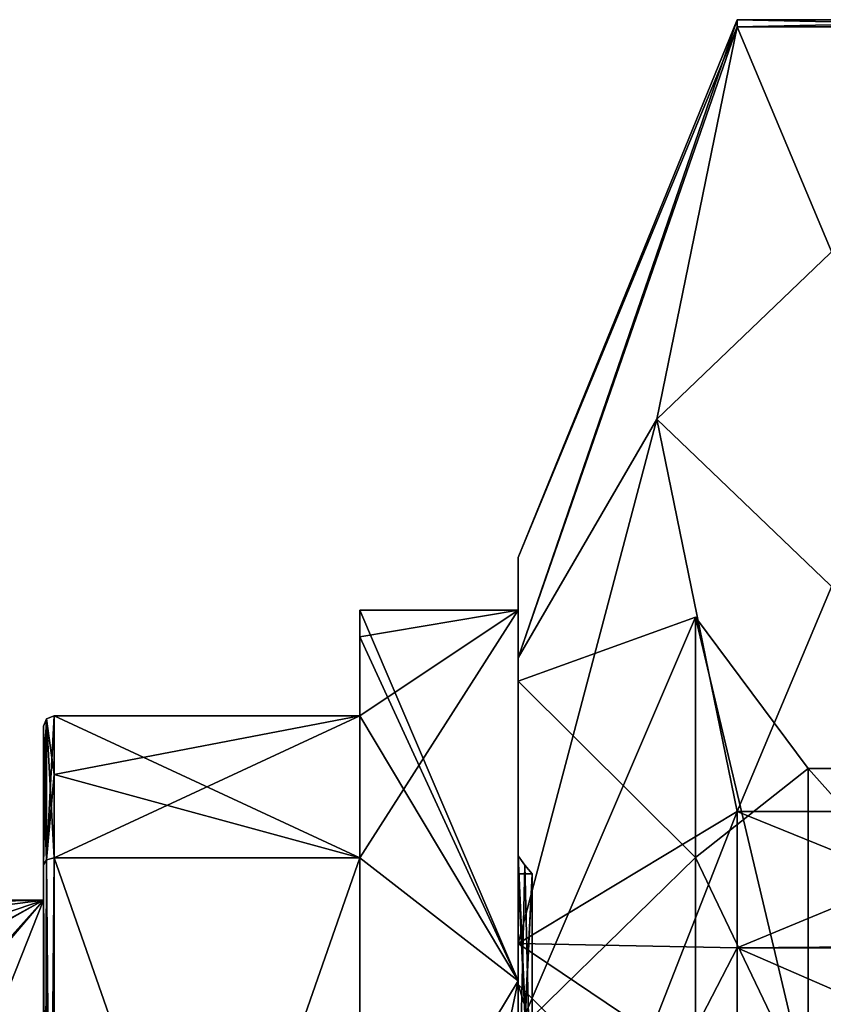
# Model space of a CAD drawing. Extents: x -23 to 470, y -1800 to 0.
# Tile 116 of 181: x -15 to -7, y -20 to -10. Entities that reach past the tile are written whole.
import ezdxf

# ---------------------------------------------------------------- set-up
doc = ezdxf.new("R2010")
doc.units = 0
doc.header["$LTSCALE"] = 41.718519
for name, color, linetype in [('1526', 7, 'CONTINUOUS'), ('1527', 7, 'CONTINUOUS'), ('1528', 7, 'CONTINUOUS'), ('1530', 7, 'CONTINUOUS'), ('1531', 7, 'CONTINUOUS'), ('1532', 7, 'CONTINUOUS'), ('1533', 7, 'CONTINUOUS'), ('1534', 7, 'CONTINUOUS'), ('1537', 7, 'CONTINUOUS'), ('1538', 7, 'CONTINUOUS'), ('1539', 7, 'CONTINUOUS'), ('1619', 7, 'CONTINUOUS'), ('1620', 7, 'CONTINUOUS'), ('1621', 7, 'CONTINUOUS'), ('1622', 7, 'CONTINUOUS'), ('1623', 7, 'CONTINUOUS'), ('1628', 7, 'CONTINUOUS'), ('1629', 7, 'CONTINUOUS'), ('1632', 7, 'CONTINUOUS'), ('1633', 7, 'CONTINUOUS'), ('1634', 7, 'CONTINUOUS'), ('1635', 7, 'CONTINUOUS'), ('1636', 7, 'CONTINUOUS'), ('380', 7, 'CONTINUOUS'), ('385', 7, 'CONTINUOUS'), ('386', 7, 'CONTINUOUS'), ('403', 7, 'CONTINUOUS'), ('406', 7, 'CONTINUOUS'), ('407', 7, 'CONTINUOUS'), ('562', 7, 'CONTINUOUS')]:
    doc.layers.add(name, color=color, linetype=linetype)

msp = doc.modelspace()

# ---------------------------------------------------------------- linework, layer by layer
at = {"layer": '1526', "color": 7, "linetype": 'CONTINUOUS'}
for points in [[(-10.1, -16), (-10.1, -19.5148, -8.4852), (-11.6, -16), (-10.1, -16)], [(-11.6, -16), (-10.1, -19.5148, -8.4852), (-11.6, -16.2528, -2.4495), (-11.6, -16)], [(-11.6, -16.2528, -2.4495), (-10.1, -19.5148, -8.4852), (-11.6, -17, -4.7958), (-11.6, -16.2528, -2.4495)], [(-14.5, -17, -4.7958), (-11.6, -17, -4.7958), (-11.6, -18.3467, -7.1284), (-14.5, -17, -4.7958)], [(-14.5, -17.5559, -5.9094), (-14.5, -17, -4.7958), (-11.6, -18.3467, -7.1284), (-14.5, -17.5559, -5.9094)], [(-11.6, -17, -4.7958), (-10.1, -19.5148, -8.4852), (-11.6, -18.3467, -7.1284), (-11.6, -17, -4.7958)], [(-14.5, -18.3467, -7.1284), (-14.5, -17.5559, -5.9094), (-11.6, -18.3467, -7.1284), (-14.5, -18.3467, -7.1284)], [(-11.6, -18.3467, -7.1284), (-10.1, -19.5148, -8.4852), (-11.6, -21.9999, -10.3923), (-11.6, -18.3467, -7.1284)], [(-10.1, -19.5148, -8.4852), (-10.1, -28, -12), (-11.6, -21.9999, -10.3923), (-10.1, -19.5148, -8.4852)]]:
    msp.add_3dface(points, dxfattribs=at)
at = {"layer": '1527', "color": 7, "linetype": 'CONTINUOUS'}
for points in [[(-10.1, -16), (-11.6, -16), (-11.6, -16.2528, 2.4495), (-10.1, -16)], [(-11.6, -18.3467, 7.1284), (-10.1, -16), (-11.6, -17, 4.7958), (-11.6, -18.3467, 7.1284)], [(-10.1, -16), (-11.6, -18.3467, 7.1284), (-10.1, -19.5148, 8.4852), (-10.1, -16)], [(-11.6, -17, 4.7958), (-10.1, -16), (-11.6, -16.2528, 2.4495), (-11.6, -17, 4.7958)], [(-14.5, -18.3467, 7.1284), (-11.6, -18.3467, 7.1284), (-11.6, -17, 4.7958), (-14.5, -18.3467, 7.1284)], [(-14.5, -17.5564, 5.9102), (-14.5, -18.3467, 7.1284), (-11.6, -17, 4.7958), (-14.5, -17.5564, 5.9102)], [(-14.5, -17, 4.7958), (-14.5, -17.5564, 5.9102), (-11.6, -17, 4.7958), (-14.5, -17, 4.7958)], [(-11.6, -18.3467, 7.1284), (-11.6, -21.9999, 10.3923), (-10.1, -19.5148, 8.4852), (-11.6, -18.3467, 7.1284)], [(-11.6, -21.9999, 10.3923), (-11.6, -26.6533, 11.9242), (-10.1, -19.5148, 8.4852), (-11.6, -21.9999, 10.3923)], [(-10.1, -19.5148, 8.4852), (-11.6, -26.6533, 11.9242), (-10.1, -28, 12), (-10.1, -19.5148, 8.4852)]]:
    msp.add_3dface(points, dxfattribs=at)
at = {"layer": '1528', "color": 7, "linetype": 'CONTINUOUS'}
for points in [[(-10.1, -19.5148, -8.4852), (-10.1, -16), (-10.1, -16.6708), (-10.1, -19.5148, -8.4852)], [(-10.1, -16), (-10.1, -19.5148, 8.4852), (-10.1, -16.6708), (-10.1, -16)], [(-10.1, -19.5148, -8.4852), (-10.1, -16.6708), (-10.1, -19.9892, -8.0108), (-10.1, -19.5148, -8.4852)], [(-10.1, -19.5148, 8.4852), (-10.1, -19.9892, 8.0108), (-10.1, -16.6708), (-10.1, -19.5148, 8.4852)], [(-10.1, -28, -12), (-10.1, -19.5148, -8.4852), (-10.1, -28, -11.3292), (-10.1, -28, -12)], [(-10.1, -19.5148, -8.4852), (-10.1, -19.9892, -8.0108), (-10.1, -28, -11.3292), (-10.1, -19.5148, -8.4852)], [(-10.1, -19.5148, 8.4852), (-10.1, -28, 12), (-10.1, -19.9892, 8.0108), (-10.1, -19.5148, 8.4852)]]:
    msp.add_3dface(points, dxfattribs=at)
at = {"layer": '1530', "color": 7, "linetype": 'CONTINUOUS'}
for points in [[(-7.35, -20.5754, -7.4246), (-7.35, -17.5), (-4.6, -20.5754, -7.4246), (-7.35, -20.5754, -7.4246)], [(-4.6, -20.5754, -7.4246), (-7.35, -17.5), (-4.6, -17.5), (-4.6, -20.5754, -7.4246)], [(-4.6, -17.5), (-7.35, -17.5), (-7.35, -20.5754, 7.4246), (-4.6, -17.5)], [(-4.6, -20.5754, 7.4246), (-4.6, -17.5), (-7.35, -20.5754, 7.4246), (-4.6, -20.5754, 7.4246)]]:
    msp.add_3dface(points, dxfattribs=at)
at = {"layer": '1531', "color": 7, "linetype": 'CONTINUOUS'}
for points in [[(-14.6, -18.75), (-14.6, -21.4593, 6.5407), (-14.6, -17.1, 4.776), (-14.6, -18.75)], [(-14.6, -17.6444, -5.8628), (-14.6, -18.75), (-14.6, -17.1, -4.7763), (-14.6, -17.6444, -5.8628)], [(-14.6, -17.1, -4.7763), (-14.6, -18.75), (-14.6, -17.1, 4.776), (-14.6, -17.1, -4.7763)], [(-14.6, -17.1, 4.776), (-14.6, -21.4593, 6.5407), (-14.6, -17.6448, 5.8635), (-14.6, -17.1, 4.776)], [(-14.6, -21.4593, -6.5407), (-14.6, -18.75), (-14.6, -17.6444, -5.8628), (-14.6, -21.4593, -6.5407)], [(-14.6, -18.4153, -7.0525), (-14.6, -21.4593, -6.5407), (-14.6, -17.6444, -5.8628), (-14.6, -18.4153, -7.0525)], [(-14.6, -17.6448, 5.8635), (-14.6, -21.4593, 6.5407), (-14.6, -18.4137, 7.0516), (-14.6, -17.6448, 5.8635)], [(-14.6, -21.4593, 6.5407), (-14.6, -28, 9.25), (-14.6, -18.4137, 7.0516), (-14.6, -21.4593, 6.5407)], [(-14.6, -18.4137, 7.0516), (-14.6, -28, 9.25), (-14.6, -29.3152, 11.8269), (-14.6, -18.4137, 7.0516)], [(-14.6, -26.6853, 11.8272), (-14.6, -18.4137, 7.0516), (-14.6, -29.3152, 11.8269), (-14.6, -26.6853, 11.8272)], [(-14.6, -28, -9.25), (-14.6, -21.4593, -6.5407), (-14.6, -18.4153, -7.0525), (-14.6, -28, -9.25)], [(-14.6, -26.6847, -11.8268), (-14.6, -28, -9.25), (-14.6, -18.4153, -7.0525), (-14.6, -26.6847, -11.8268)]]:
    msp.add_3dface(points, dxfattribs=at)
at = {"layer": '1532', "color": 7, "linetype": 'CONTINUOUS'}
for points in [[(-17.6, -19.7731, 4.2286), (-14.6, -18.75), (-22.6, -19.7731, 4.2286), (-17.6, -19.7731, 4.2286)], [(-22.6, -19.7731, 4.2286), (-14.6, -18.75), (-22.6, -18.9379, 1.8547), (-22.6, -19.7731, 4.2286)], [(-22.6, -18.9379, 1.8547), (-14.6, -18.75), (-22.6, -18.75), (-22.6, -18.9379, 1.8547)], [(-16.655, -19.907, 4.4795), (-14.6, -18.75), (-17.6, -19.7731, 4.2286), (-16.655, -19.907, 4.4795)], [(-15.9414, -20.3242, 5.1618), (-14.6, -18.75), (-16.655, -19.907, 4.4795), (-15.9414, -20.3242, 5.1618)], [(-15.6, -21.2672, 6.3429), (-14.6, -18.75), (-15.9414, -20.3242, 5.1618), (-15.6, -21.2672, 6.3429)], [(-14.6, -21.4593, 6.5407), (-14.6, -18.75), (-15.6, -21.2672, 6.3429), (-14.6, -21.4593, 6.5407)]]:
    msp.add_3dface(points, dxfattribs=at)
at = {"layer": '1533', "color": 7, "linetype": 'CONTINUOUS'}
for points in [[(-22.6, -18.75), (-14.6, -18.75), (-16.6928, -19.8955, -4.4586), (-22.6, -18.75)], [(-16.6928, -19.8955, -4.4586), (-14.6, -18.75), (-15.9792, -20.286, -5.1046), (-16.6928, -19.8955, -4.4586)], [(-14.6, -18.75), (-14.6, -21.4593, -6.5407), (-15.9792, -20.286, -5.1046), (-14.6, -18.75)]]:
    msp.add_3dface(points, dxfattribs=at)
at = {"layer": '1534', "color": 7, "linetype": 'CONTINUOUS'}
for points in [[(-11.6, -16), (-11.6, -16.2528, -2.4495), (-11.6, -16.2528, 2.4495), (-11.6, -16)], [(-11.6, -16.2528, -2.4495), (-11.6, -17, -4.7958), (-11.6, -16.2528, 2.4495), (-11.6, -16.2528, -2.4495)], [(-11.6, -17, -4.7958), (-11.6, -17, 4.7958), (-11.6, -16.2528, 2.4495), (-11.6, -17, -4.7958)], [(-11.6, -18.3467, -7.1284), (-11.6, -21.9999, -10.3923), (-11.6, -26.6533, -11.9242), (-11.6, -18.3467, -7.1284)], [(-11.6, -26.6533, 11.9242), (-11.6, -21.9999, 10.3923), (-11.6, -18.3467, 7.1284), (-11.6, -26.6533, 11.9242)]]:
    msp.add_3dface(points, dxfattribs=at)
at = {"layer": '1537', "color": 7, "linetype": 'CONTINUOUS'}
for points in [[(-14.5, -18.3467, -7.1284), (-11.6, -18.3467, -7.1284), (-11.6, -26.6533, -11.9242), (-14.5, -18.3467, -7.1284)], [(-14.5, -18.3467, -7.1284), (-11.6, -26.6533, -11.9242), (-14.5, -26.6533, -11.9242), (-14.5, -18.3467, -7.1284)]]:
    msp.add_3dface(points, dxfattribs=at)
at = {"layer": '1538', "color": 7, "linetype": 'CONTINUOUS'}
for points in [[(-11.6, -17, -4.7958), (-14.5, -17, -4.7958), (-14.5, -17, 4.7958), (-11.6, -17, -4.7958)], [(-11.6, -17, -4.7958), (-14.5, -17, 4.7958), (-11.6, -17, 4.7958), (-11.6, -17, -4.7958)]]:
    msp.add_3dface(points, dxfattribs=at)
at = {"layer": '1539', "color": 7, "linetype": 'CONTINUOUS'}
for points in [[(-14.5, -26.6533, 11.9242), (-11.6, -26.6533, 11.9242), (-11.6, -18.3467, 7.1284), (-14.5, -26.6533, 11.9242)], [(-14.5, -26.6533, 11.9242), (-11.6, -18.3467, 7.1284), (-14.5, -18.3467, 7.1284), (-14.5, -26.6533, 11.9242)]]:
    msp.add_3dface(points, dxfattribs=at)
at = {"layer": '1619', "color": 7, "linetype": 'CONTINUOUS'}
for points in [[(-14.5711, -18.3669, 7.1057), (-14.6, -18.4137, 7.0516), (-14.5711, -26.6628, 11.8954), (-14.5711, -18.3669, 7.1057)], [(-14.5, -26.6533, 11.9242), (-14.5, -18.3467, 7.1284), (-14.5711, -18.3669, 7.1057), (-14.5, -26.6533, 11.9242)], [(-14.5, -26.6533, 11.9242), (-14.5711, -18.3669, 7.1057), (-14.5711, -26.6628, 11.8954), (-14.5, -26.6533, 11.9242)], [(-14.6, -18.4137, 7.0516), (-14.6, -26.6853, 11.8272), (-14.5711, -26.6628, 11.8954), (-14.6, -18.4137, 7.0516)]]:
    msp.add_3dface(points, dxfattribs=at)
at = {"layer": '1620', "color": 7, "linetype": 'CONTINUOUS'}
for points in [[(-14.5711, -17.0297, 4.7896), (-14.6, -17.1, 4.776), (-14.5711, -18.3669, 7.1057), (-14.5711, -17.0297, 4.7896)], [(-14.5, -17.5564, 5.9102), (-14.5, -17, 4.7958), (-14.5711, -17.0297, 4.7896), (-14.5, -17.5564, 5.9102)], [(-14.5, -18.3467, 7.1284), (-14.5, -17.5564, 5.9102), (-14.5711, -17.0297, 4.7896), (-14.5, -18.3467, 7.1284)], [(-14.5, -18.3467, 7.1284), (-14.5711, -17.0297, 4.7896), (-14.5711, -18.3669, 7.1057), (-14.5, -18.3467, 7.1284)], [(-14.6, -17.1, 4.776), (-14.6, -17.6448, 5.8635), (-14.5711, -18.3669, 7.1057), (-14.6, -17.1, 4.776)], [(-14.6, -17.6448, 5.8635), (-14.6, -18.4137, 7.0516), (-14.5711, -18.3669, 7.1057), (-14.6, -17.6448, 5.8635)]]:
    msp.add_3dface(points, dxfattribs=at)
at = {"layer": '1621', "color": 7, "linetype": 'CONTINUOUS'}
for points in [[(-14.6, -17.1, -4.7763), (-14.6, -17.1, 4.776), (-14.5711, -17.0297, 4.7896), (-14.6, -17.1, -4.7763)], [(-14.5711, -17.0297, -4.7896), (-14.6, -17.1, -4.7763), (-14.5711, -17.0297, 4.7896), (-14.5711, -17.0297, -4.7896)], [(-14.5, -17, 4.7958), (-14.5, -17, -4.7958), (-14.5711, -17.0297, -4.7896), (-14.5, -17, 4.7958)], [(-14.5, -17, 4.7958), (-14.5711, -17.0297, -4.7896), (-14.5711, -17.0297, 4.7896), (-14.5, -17, 4.7958)]]:
    msp.add_3dface(points, dxfattribs=at)
at = {"layer": '1622', "color": 7, "linetype": 'CONTINUOUS'}
for points in [[(-14.6, -18.4153, -7.0525), (-14.6, -17.6444, -5.8628), (-14.5711, -17.0297, -4.7896), (-14.6, -18.4153, -7.0525)], [(-14.5711, -18.3669, -7.1057), (-14.6, -18.4153, -7.0525), (-14.5711, -17.0297, -4.7896), (-14.5711, -18.3669, -7.1057)], [(-14.6, -17.6444, -5.8628), (-14.6, -17.1, -4.7763), (-14.5711, -17.0297, -4.7896), (-14.6, -17.6444, -5.8628)], [(-14.5, -17, -4.7958), (-14.5, -17.5559, -5.9094), (-14.5711, -18.3669, -7.1057), (-14.5, -17, -4.7958)], [(-14.5, -17, -4.7958), (-14.5711, -18.3669, -7.1057), (-14.5711, -17.0297, -4.7896), (-14.5, -17, -4.7958)], [(-14.5, -17.5559, -5.9094), (-14.5, -18.3467, -7.1284), (-14.5711, -18.3669, -7.1057), (-14.5, -17.5559, -5.9094)]]:
    msp.add_3dface(points, dxfattribs=at)
at = {"layer": '1623', "color": 7, "linetype": 'CONTINUOUS'}
for points in [[(-14.6, -26.6847, -11.8268), (-14.6, -18.4153, -7.0525), (-14.5711, -18.3669, -7.1057), (-14.6, -26.6847, -11.8268)], [(-14.5711, -26.6628, -11.8954), (-14.6, -26.6847, -11.8268), (-14.5711, -18.3669, -7.1057), (-14.5711, -26.6628, -11.8954)], [(-14.5, -18.3467, -7.1284), (-14.5, -26.6533, -11.9242), (-14.5711, -26.6628, -11.8954), (-14.5, -18.3467, -7.1284)], [(-14.5, -18.3467, -7.1284), (-14.5711, -26.6628, -11.8954), (-14.5711, -18.3669, -7.1057), (-14.5, -18.3467, -7.1284)]]:
    msp.add_3dface(points, dxfattribs=at)
at = {"layer": '1628', "color": 7, "linetype": 'CONTINUOUS'}
for points in [[(-10.1, -16.6708), (-10.1, -19.9892, 8.0108), (-8.417, -16.0639), (-10.1, -16.6708)], [(-8.417, -16.0639), (-10.1, -19.9892, 8.0108), (-8.417, -18.3435, 7.0159), (-8.417, -16.0639)], [(-7.35, -17.5), (-8.417, -16.0639), (-8.417, -18.3435, 7.0159), (-7.35, -17.5)], [(-7.35, -20.5754, 7.4246), (-7.35, -17.5), (-8.417, -18.3435, 7.0159), (-7.35, -20.5754, 7.4246)], [(-8.417, -18.3435, 7.0159), (-10.1, -19.9892, 8.0108), (-8.417, -24.3115, 11.3519), (-8.417, -18.3435, 7.0159)], [(-7.35, -20.5754, 7.4246), (-8.417, -18.3435, 7.0159), (-8.417, -24.3115, 11.3519), (-7.35, -20.5754, 7.4246)]]:
    msp.add_3dface(points, dxfattribs=at)
at = {"layer": '1629', "color": 7, "linetype": 'CONTINUOUS'}
for points in [[(-10.1, -16.6708), (-8.417, -16.0639), (-8.417, -18.3435, -7.0159), (-10.1, -16.6708)], [(-7.35, -17.5), (-7.35, -20.5754, -7.4246), (-8.417, -16.0639), (-7.35, -17.5)], [(-8.417, -16.0639), (-7.35, -20.5754, -7.4246), (-8.417, -18.3435, -7.0159), (-8.417, -16.0639)], [(-10.1, -19.9892, -8.0108), (-10.1, -16.6708), (-8.417, -18.3435, -7.0159), (-10.1, -19.9892, -8.0108)], [(-8.417, -24.3115, -11.3519), (-10.1, -19.9892, -8.0108), (-8.417, -18.3435, -7.0159), (-8.417, -24.3115, -11.3519)], [(-7.35, -20.5754, -7.4246), (-8.417, -24.3115, -11.3519), (-8.417, -18.3435, -7.0159), (-7.35, -20.5754, -7.4246)]]:
    msp.add_3dface(points, dxfattribs=at)
at = {"layer": '1632', "color": 7, "linetype": 'CONTINUOUS'}
for points in [[(-10.1, -18.3292), (-10.1, -18.5), (-10.1, -21.1614, -6.8379), (-10.1, -18.3292)], [(-10.1, -18.5), (-10.1, -18.3292), (-10.1, -21.1614, 6.8379), (-10.1, -18.5)], [(-10.1, -21.2825, 6.7175), (-10.1, -18.5), (-10.1, -21.1614, 6.8379), (-10.1, -21.2825, 6.7175)], [(-10.1, -18.5), (-10.1, -21.2825, -6.7175), (-10.1, -21.1614, -6.8379), (-10.1, -18.5)]]:
    msp.add_3dface(points, dxfattribs=at)
at = {"layer": '1633', "color": 7, "linetype": 'CONTINUOUS'}
for points in [[(-10.1, -21.2825, -6.7175), (-10.1, -18.5), (-9.968, -21.2825, -6.7175), (-10.1, -21.2825, -6.7175)], [(-9.968, -21.2825, -6.7175), (-10.1, -18.5), (-9.968, -18.5), (-9.968, -21.2825, -6.7175)]]:
    msp.add_3dface(points, dxfattribs=at)
at = {"layer": '1634', "color": 7, "linetype": 'CONTINUOUS'}
for points in [[(-10.1, -18.5), (-10.1, -21.2825, 6.7175), (-9.968, -18.5), (-10.1, -18.5)], [(-9.968, -18.5), (-10.1, -21.2825, 6.7175), (-9.968, -21.2825, 6.7175), (-9.968, -18.5)]]:
    msp.add_3dface(points, dxfattribs=at)
at = {"layer": '1635', "color": 7, "linetype": 'CONTINUOUS'}
for points in [[(-10.1, -21.1614, 6.8379), (-10.1, -18.3292), (-9.968, -21.2825, 6.7175), (-10.1, -21.1614, 6.8379)], [(-9.968, -21.2825, 6.7175), (-10.1, -18.3292), (-10.0371, -18.417), (-9.968, -21.2825, 6.7175)], [(-9.968, -18.5), (-9.968, -21.2825, 6.7175), (-10.0371, -18.417), (-9.968, -18.5)]]:
    msp.add_3dface(points, dxfattribs=at)
at = {"layer": '1636', "color": 7, "linetype": 'CONTINUOUS'}
for points in [[(-10.1, -18.3292), (-10.1, -21.1614, -6.8379), (-10.0371, -18.417), (-10.1, -18.3292)], [(-10.1, -21.1614, -6.8379), (-9.968, -18.5), (-10.0371, -18.417), (-10.1, -21.1614, -6.8379)], [(-10.1, -21.1614, -6.8379), (-9.968, -21.2825, -6.7175), (-9.968, -18.5), (-10.1, -21.1614, -6.8379)]]:
    msp.add_3dface(points, dxfattribs=at)
at = {"layer": '380', "linetype": 'CONTINUOUS'}
for points in [[(-10.1, -19.55), (-10.1, -22.015, 5.9649), (-10.1, -15.5), (-10.1, -19.55)], [(-10.1, -16.4517, -4.7835), (-10.1, -19.55), (-10.1, -15.5), (-10.1, -16.4517, -4.7835)], [(-10.1, -15.5), (-10.1, -22.015, 5.9649), (-10.1, -16.4517, 4.7835), (-10.1, -15.5)], [(-10.1, -22.016, -5.9659), (-10.1, -19.55), (-10.1, -16.4517, -4.7835), (-10.1, -22.016, -5.9659)], [(-10.1, -19.1612, -8.8388), (-10.1, -22.016, -5.9659), (-10.1, -16.4517, -4.7835), (-10.1, -19.1612, -8.8388)], [(-10.1, -22.015, 5.9649), (-10.1, -24.7553, 7.8021), (-10.1, -16.4517, 4.7835), (-10.1, -22.015, 5.9649)], [(-10.1, -16.4517, 4.7835), (-10.1, -24.7553, 7.8021), (-10.1, -19.1612, 8.8388), (-10.1, -16.4517, 4.7835)], [(-10.1, -24.7566, -7.8027), (-10.1, -22.016, -5.9659), (-10.1, -19.1612, -8.8388), (-10.1, -24.7566, -7.8027)], [(-10.1, -28.0007, -8.4499), (-10.1, -24.7566, -7.8027), (-10.1, -19.1612, -8.8388), (-10.1, -28.0007, -8.4499)], [(-10.1, -28.0007, -8.4499), (-10.1, -19.1612, -8.8388), (-10.1, -36.8388, -8.8388), (-10.1, -28.0007, -8.4499)], [(-10.1, -24.7553, 7.8021), (-10.1, -27.9993, 8.4499), (-10.1, -19.1612, 8.8388), (-10.1, -24.7553, 7.8021)], [(-10.1, -19.1612, 8.8388), (-10.1, -27.9993, 8.4499), (-10.1, -36.8388, 8.8388), (-10.1, -19.1612, 8.8388)], [(-10.1, -19.1612, -8.8388), (-10.1, -23.2165, -11.5483), (-10.1, -36.8388, -8.8388), (-10.1, -19.1612, -8.8388)], [(-10.1, -23.2165, 11.5483), (-10.1, -19.1612, 8.8388), (-10.1, -32.7835, 11.5483), (-10.1, -23.2165, 11.5483)], [(-10.1, -32.7835, 11.5483), (-10.1, -19.1612, 8.8388), (-10.1, -36.8388, 8.8388), (-10.1, -32.7835, 11.5483)]]:
    msp.add_3dface(points, dxfattribs=at)
at = {"layer": '385', "linetype": 'CONTINUOUS'}
for points in [[(-8.0232, -17.907, 14.4185), (-4.9, -10.4668, 1.5315), (-8.7857, -14.1869, 7.975), (-8.0232, -17.907, 14.4185)], [(-8.7857, -14.1869, 7.975), (-4.9, -10.4668, 1.5315), (-8.0232, -10.4668, 1.5315), (-8.7857, -14.1869, 7.975)], [(-4.9, -17.907, 14.4185), (-4.9, -10.4668, 1.5315), (-8.0232, -17.907, 14.4185), (-4.9, -17.907, 14.4185)]]:
    msp.add_3dface(points, dxfattribs=at)
at = {"layer": '386', "linetype": 'CONTINUOUS'}
for points in [[(-8.0232, -10.4668, -1.5315), (-4.9, -17.907, -14.4185), (-8.7857, -14.1869, -7.975), (-8.0232, -10.4668, -1.5315)], [(-4.9, -10.4668, -1.5315), (-4.9, -17.907, -14.4185), (-8.0232, -10.4668, -1.5315), (-4.9, -10.4668, -1.5315)], [(-8.7857, -14.1869, -7.975), (-4.9, -17.907, -14.4185), (-8.0232, -17.907, -14.4185), (-8.7857, -14.1869, -7.975)]]:
    msp.add_3dface(points, dxfattribs=at)
at = {"layer": '403', "linetype": 'CONTINUOUS'}
for points in [[(-10.1, -15.5), (-10.1, -16.4517, 4.7835), (-8.0232, -10.4), (-10.1, -15.5)], [(-8.0232, -10.4668, -1.5315), (-10.1, -15.5), (-8.0232, -10.4), (-8.0232, -10.4668, -1.5315)], [(-10.1, -16.4517, 4.7835), (-8.0232, -10.4668, 1.5315), (-8.0232, -10.4), (-10.1, -16.4517, 4.7835)], [(-10.1, -16.4517, -4.7835), (-10.1, -15.5), (-8.0232, -10.4668, -1.5315), (-10.1, -16.4517, -4.7835)], [(-10.1, -16.4517, -4.7835), (-8.0232, -10.4668, -1.5315), (-8.7857, -14.1869, -7.975), (-10.1, -16.4517, -4.7835)], [(-10.1, -16.4517, 4.7835), (-8.7857, -14.1869, 7.975), (-8.0232, -10.4668, 1.5315), (-10.1, -16.4517, 4.7835)], [(-10.1, -19.1612, -8.8388), (-10.1, -16.4517, -4.7835), (-8.7857, -14.1869, -7.975), (-10.1, -19.1612, -8.8388)], [(-10.1, -19.1612, -8.8388), (-8.7857, -14.1869, -7.975), (-8.0232, -17.907, -14.4185), (-10.1, -19.1612, -8.8388)], [(-10.1, -16.4517, 4.7835), (-10.1, -19.1612, 8.8388), (-8.7857, -14.1869, 7.975), (-10.1, -16.4517, 4.7835)], [(-10.1, -19.1612, 8.8388), (-8.0232, -17.907, 14.4185), (-8.7857, -14.1869, 7.975), (-10.1, -19.1612, 8.8388)], [(-10.1, -19.1612, -8.8388), (-8.0232, -17.907, -14.4185), (-8.0232, -19.2, -15.242), (-10.1, -19.1612, -8.8388)], [(-10.1, -19.1612, 8.8388), (-10.1, -23.2165, 11.5483), (-8.0232, -17.907, 14.4185), (-10.1, -19.1612, 8.8388)], [(-8.0232, -17.907, 14.4185), (-10.1, -23.2165, 11.5483), (-8.0232, -19.2, 15.242), (-8.0232, -17.907, 14.4185)], [(-10.1, -23.2165, -11.5483), (-10.1, -19.1612, -8.8388), (-8.0232, -20.5597, -15.95), (-10.1, -23.2165, -11.5483)], [(-8.0232, -20.5597, -15.95), (-10.1, -19.1612, -8.8388), (-8.0232, -19.2, -15.242), (-8.0232, -20.5597, -15.95)], [(-10.1, -23.2165, 11.5483), (-8.0232, -20.5597, 15.95), (-8.0232, -19.2, 15.242), (-10.1, -23.2165, 11.5483)]]:
    msp.add_3dface(points, dxfattribs=at)
at = {"layer": '406', "linetype": 'CONTINUOUS'}
msp.add_3dface([(-10.1, -19.55), (-10.1, -22.016, -5.9659), (-9.1, -20.55), (-10.1, -19.55)], dxfattribs=at)
at = {"layer": '407', "linetype": 'CONTINUOUS'}
for points in [[(-10.1, -22.015, 5.9649), (-10.1, -19.55), (-9.1, -22.7232, 5.2591), (-10.1, -22.015, 5.9649)], [(-10.1, -19.55), (-9.1, -20.55), (-9.1, -22.7232, 5.2591), (-10.1, -19.55)]]:
    msp.add_3dface(points, dxfattribs=at)
at = {"layer": '562', "linetype": 'CONTINUOUS'}
for points in [[(-8.0232, -10.4668, 1.5315), (-4.9, -10.4668, 1.5315), (-4.9, -10.4, -0.0102), (-8.0232, -10.4668, 1.5315)], [(-8.0232, -10.4), (-8.0232, -10.4668, 1.5315), (-4.9, -10.4, -0.0102), (-8.0232, -10.4)], [(-4.9, -10.4668, -1.5315), (-8.0232, -10.4668, -1.5315), (-8.0232, -10.4), (-4.9, -10.4668, -1.5315)], [(-4.9, -10.4668, -1.5315), (-8.0232, -10.4), (-4.9, -10.4, -0.0102), (-4.9, -10.4668, -1.5315)], [(-4.9, -17.907, 14.4185), (-8.0232, -17.907, 14.4185), (-8.0232, -19.2, 15.242), (-4.9, -17.907, 14.4185)], [(-4.9, -17.907, 14.4185), (-8.0232, -19.2, 15.242), (-4.9, -19.2095, 15.2475), (-4.9, -17.907, 14.4185)], [(-8.0232, -17.907, -14.4185), (-4.9, -17.907, -14.4185), (-4.9, -19.1768, -15.2286), (-8.0232, -17.907, -14.4185)], [(-8.0232, -19.2, -15.242), (-8.0232, -17.907, -14.4185), (-4.9, -19.1768, -15.2286), (-8.0232, -19.2, -15.242)], [(-4.9, -20.5597, -15.95), (-8.0232, -19.2, -15.242), (-4.9, -19.1768, -15.2286), (-4.9, -20.5597, -15.95)], [(-4.9, -20.5597, -15.95), (-8.0232, -20.5597, -15.95), (-8.0232, -19.2, -15.242), (-4.9, -20.5597, -15.95)], [(-8.0232, -19.2, 15.242), (-8.0232, -20.5597, 15.95), (-4.9, -19.2095, 15.2475), (-8.0232, -19.2, 15.242)], [(-8.0232, -20.5597, 15.95), (-4.9, -20.5597, 15.95), (-4.9, -19.2095, 15.2475), (-8.0232, -20.5597, 15.95)]]:
    msp.add_3dface(points, dxfattribs=at)

doc.saveas('drawing.dxf')
